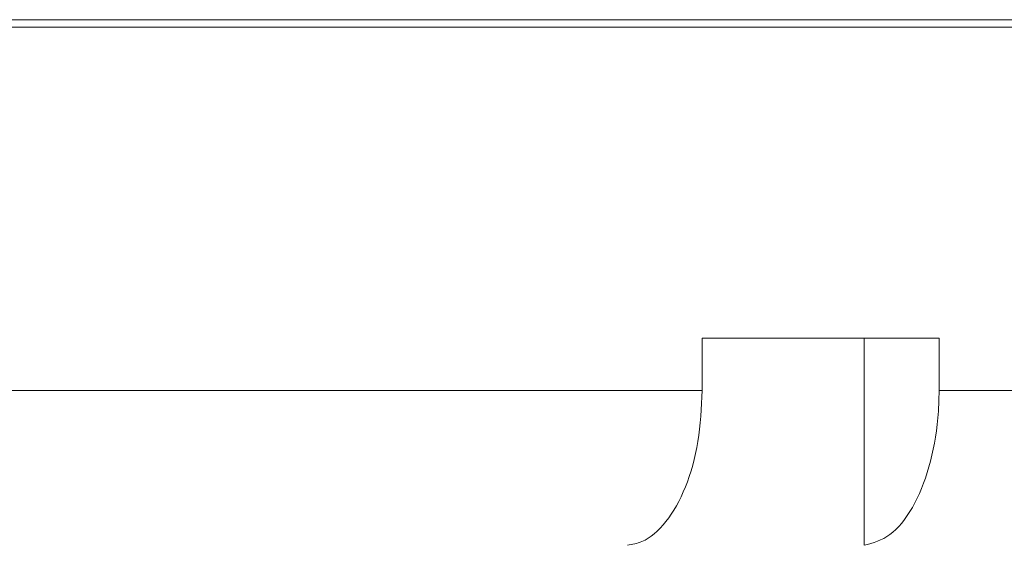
# Model space of a CAD drawing. Header units: inches. Extents: x -3.7 to 22.7, y -9.6 to 17.3.
# Tile 101 of 130: x 12.744 to 13.932, y 0.317 to 0.951. Entities that reach past the tile are written whole.
import ezdxf

# ---------------------------------------------------------------- set-up
doc = ezdxf.new("R2010")
doc.units = ezdxf.units.IN
doc.header["$MEASUREMENT"] = 0

msp = doc.modelspace()

# ---------------------------------------------------------------- linework, layer by layer
at = {"color": 7, "linetype": 'Continuous', "lineweight": 15}
for p, q in [((10.808, 0.9513), (14.683, 0.9513)), ((10.808, 0.9423), (12.7455, 0.9423)), ((12.7455, 0.9423), (14.683, 0.9423)), ((13.8537, 0.5673), (13.5679, 0.5673)), ((13.5679, 0.5673), (13.5679, 0.5043)), ((13.7634, 0.5673), (13.7634, 0.3174)), ((13.8537, 0.5673), (13.8537, 0.5043)), ((11.9232, 0.5043), (13.5679, 0.5043)), ((13.8537, 0.5043), (14.676, 0.5043))]:
    msp.add_line(p, q, dxfattribs=at)
for points, knots in [([(13.5679, 0.5043), (13.5668, 0.4833), (13.5648, 0.4414), (13.5487, 0.3855), (13.525, 0.3432), (13.4997, 0.3216), (13.4835, 0.3185), (13.4776, 0.3174)], [0, 0, 0, 0, 0.219054, 0.438123, 0.65753, 0.877706, 1, 1, 1, 1]), ([(13.7634, 0.3174), (13.774, 0.3203), (13.795, 0.3261), (13.8226, 0.3607), (13.8429, 0.41), (13.8525, 0.461), (13.8534, 0.4931), (13.8537, 0.5043)], [0, 0, 0, 0, 0.221192, 0.442436, 0.66314, 0.882991, 1, 1, 1, 1])]:
    msp.add_open_spline(points, degree=3, knots=knots, dxfattribs=at)

doc.saveas('drawing.dxf')
